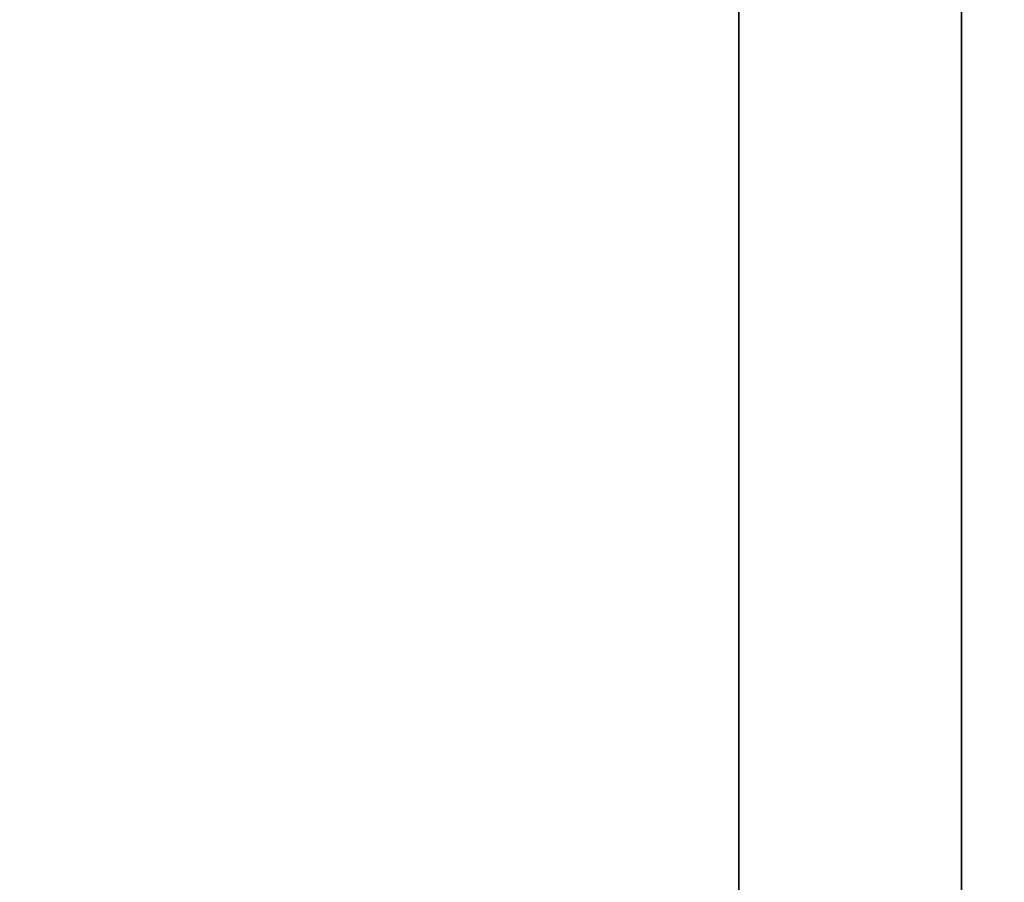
# Model space of a CAD drawing. Header units: millimetres. Extents: x -503 to 6703, y -110 to 249.
# Tile 61 of 256: x -319.34 to -312.71, y -1.3 to 4.51. Entities that reach past the tile are written whole.
import ezdxf

# ---------------------------------------------------------------- set-up
doc = ezdxf.new("R2010")
doc.units = ezdxf.units.MM
doc.layers.add('151', color=7, linetype='Continuous', true_color=0xffffff)

# ---------------------------------------------------------------- blocks, each defined once
blk = doc.blocks.new('UG_SURFACE_001')
at = {"layer": '151', "color": 252, "linetype": 'Continuous', "lineweight": 35}
for points in [[(502.5, -9.3, 2212.25), (502.5, 230.4, 2212.25), (-502.5, 230.4, 2212.25), (-502.5, -9.3, 2212.25)], [(-352.5, -9.3, 2062.2499), (-352.5, 230.4, 2062.2499), (352.5, 230.4, 2062.2499), (352.5, -9.3, 2062.2499)]]:
    blk.add_3dface(points, dxfattribs=at)
blk = doc.blocks.new('UG_SURFACE_084')
at = {"layer": '151', "color": 252, "linetype": 'Continuous', "lineweight": 35}
for points in [[(-314.5, 62.62, 2021.75), (-314.5, 62.62, -7.75), (-314.5, -26.22, -7.75), (-314.5, -26.22, 2021.75)], [(-313, -26.22, 2020.2501), (-313, 62.62, 2020.2501), (-314.5, 62.62, 2021.75), (-314.5, -26.22, 2021.75)], [(-314.5, -26.22, -7.75), (-314.5, 62.62, -7.75), (-313, 62.62, -7.75), (-313, -26.22, -7.75)], [(-313, 62.62, 2020.2501), (-313, -26.22, 2020.2501), (-313, -26.22, -7.75), (-313, 62.62, -7.75)]]:
    blk.add_3dface(points, dxfattribs=at)
blk = doc.blocks.new('UG_SURFACE_085')
at = {"layer": '151', "color": 252, "linetype": 'Continuous', "lineweight": 35}
for points in [[(-314.5, 62.62, 2021.75), (-314.5, 62.62, -7.75), (-314.5, -26.22, -7.75), (-314.5, -26.22, 2021.75)], [(-313, -26.22, 2020.2501), (-313, 62.62, 2020.2501), (-314.5, 62.62, 2021.75), (-314.5, -26.22, 2021.75)], [(-314.5, -26.22, -7.75), (-314.5, 62.62, -7.75), (-313, 62.62, -7.75), (-313, -26.22, -7.75)], [(-313, 62.62, 2020.2501), (-313, -26.22, 2020.2501), (-313, -26.22, -7.75), (-313, 62.62, -7.75)]]:
    blk.add_3dface(points, dxfattribs=at)
blk = doc.blocks.new('UG_SURFACE_086')
at = {"layer": '151', "color": 252, "linetype": 'Continuous', "lineweight": 35}
for points in [[(-314.5, -26.22, 2021.75), (314.5, -26.22, 2021.75), (314.5, 62.62, 2021.75), (-314.5, 62.62, 2021.75)], [(-314.5, -26.22, 2021.75), (-314.5, 62.62, 2021.75), (-313, 62.62, 2020.2501), (-313, -26.22, 2020.2501)], [(-313, -26.22, 2020.2501), (-313, 62.62, 2020.2501), (313, 62.62, 2020.2501), (313, -26.22, 2020.2501)]]:
    blk.add_3dface(points, dxfattribs=at)

msp = doc.modelspace()

# ---------------------------------------------------------------- linework, layer by layer
at = {"layer": '151', "color": 251, "linetype": 'Continuous', "lineweight": -3, "true_color": 0x636466}
for p, q in [((-314.5, -26.22, 2021.75), (-314.5, 62.62, 2021.75)), ((-314.5, 62.62, -7.75), (-314.5, -26.22, -7.75)), ((-314.5, -26.22, 2021.75), (-314.5, 62.62, 2021.75)), ((-314.5, 62.62, -7.75), (-314.5, -26.22, -7.75)), ((-314.5, -26.22, 2021.75), (-314.5, 62.62, 2021.75)), ((-313, 62.62, -7.75), (-313, -26.22, -7.75)), ((-313, 62.62, -7.75), (-313, -26.22, -7.75)), ((-313, -26.22, 2020.25), (-313, 62.62, 2020.25)), ((-313, -26.22, 2020.25), (-313, 62.62, 2020.25)), ((-313, -26.22, 2020.25), (-313, 62.62, 2020.25))]:
    msp.add_line(p, q, dxfattribs=at)

# ---------------------------------------------------------------- block references
for name in ['UG_SURFACE_001', 'UG_SURFACE_084', 'UG_SURFACE_085', 'UG_SURFACE_086']:
    msp.add_blockref(name, (0, 0), dxfattribs=at)

doc.saveas('drawing.dxf')
